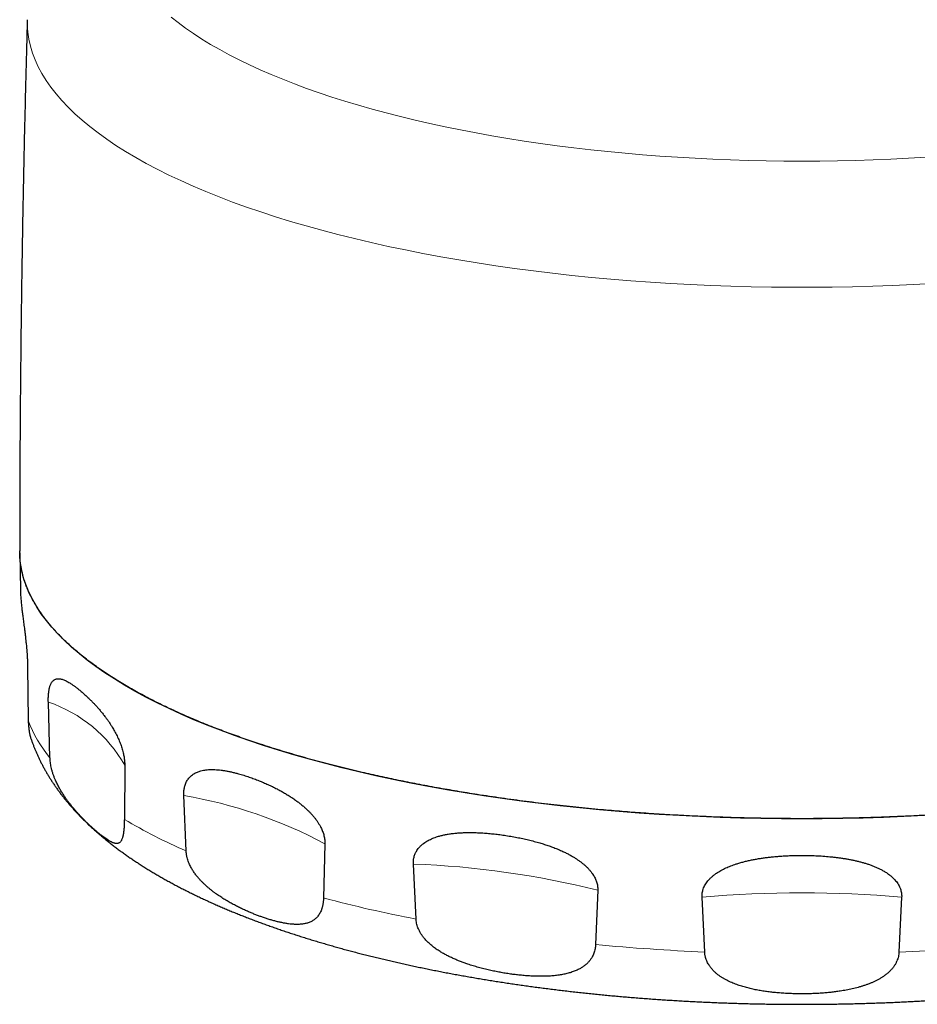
# Model space of a CAD drawing. Header units: millimetres. Extents: x 8 to 495, y 12 to 550.
# Tile 1 of 40: x 243 to 277, y 169 to 207. Entities that reach past the tile are written whole.
import ezdxf

# ---------------------------------------------------------------- set-up
doc = ezdxf.new("R2010")
doc.units = ezdxf.units.MM

msp = doc.modelspace()

# ---------------------------------------------------------------- linework, layer by layer
at = {"color": 7, "linetype": 'Continuous', "lineweight": 30}
for p, q in [((243.013, 186.287), (243.039, 184.876)), ((243.316, 181.935), (243.342, 179.861)), ((244.175, 178.429), (244.112, 180.567)), ((247.041, 178.148), (247.027, 176.074)), ((249.398, 174.861), (249.307, 176.988)), ((254.72, 175.136), (254.667, 173.058)), ((258.216, 172.247), (258.112, 174.361)), ((265.184, 173.359), (265.1, 171.272)), ((269.287, 170.987), (269.185, 173.087)), ((276.84, 173.087), (276.738, 170.987))]:
    msp.add_line(p, q, dxfattribs=at)
at = {"color": 8, "linetype": 'Continuous', "lineweight": 0, "flags": 128}
for points in [[(278.049, 196.617), (277.28, 196.575), (276.508, 196.541), (275.734, 196.513), (274.958, 196.492), (274.18, 196.478), (273.402, 196.471), (272.623, 196.471), (271.845, 196.478), (271.067, 196.492), (270.291, 196.513), (269.517, 196.541), (268.745, 196.575), (267.976, 196.617), (267.21, 196.666), (266.449, 196.721), (265.692, 196.783), (264.94, 196.852), (264.193, 196.928), (263.453, 197.01), (262.719, 197.099), (261.992, 197.195), (261.273, 197.297), (260.562, 197.405), (259.859, 197.52), (259.166, 197.641), (258.481, 197.768), (257.807, 197.902), (257.144, 198.041), (256.491, 198.186), (255.85, 198.337), (255.22, 198.494), (254.603, 198.656), (253.998, 198.824), (253.406, 198.997), (252.828, 199.175), (252.264, 199.359), (251.714, 199.547), (251.178, 199.74), (250.658, 199.939), (250.153, 200.141), (249.663, 200.348), (249.19, 200.56), (248.733, 200.775), (248.292, 200.995), (247.869, 201.218), (247.463, 201.446), (247.075, 201.676), (246.704, 201.911), (246.351, 202.148), (246.017, 202.389), (245.701, 202.632), (245.404, 202.878), (245.126, 203.127), (244.867, 203.378), (244.627, 203.631), (244.407, 203.887), (244.207, 204.144), (244.026, 204.403), (243.866, 204.664), (243.725, 204.926), (243.604, 205.189), (243.504, 205.453), (243.424, 205.718), (243.364, 205.983), (243.324, 206.249), (243.305, 206.515), (243.305, 206.731)], [(248.819, 206.834), (249.09, 206.619), (249.377, 206.406), (249.68, 206.196), (249.999, 205.988), (250.334, 205.784), (250.685, 205.582), (251.051, 205.384), (251.431, 205.189), (251.827, 204.997), (252.237, 204.809), (252.662, 204.625), (253.1, 204.445), (253.552, 204.269), (254.017, 204.097), (254.496, 203.929), (254.987, 203.765), (255.49, 203.606), (256.006, 203.451), (256.533, 203.301), (257.071, 203.156), (257.62, 203.016), (258.18, 202.881), (258.75, 202.75), (259.33, 202.625), (259.919, 202.505), (260.517, 202.391), (261.124, 202.282), (261.739, 202.178), (262.361, 202.08), (262.991, 201.987), (263.628, 201.9), (264.271, 201.819), (264.92, 201.744), (265.575, 201.674), (266.235, 201.611), (266.899, 201.553), (267.568, 201.501), (268.24, 201.455), (268.916, 201.416), (269.594, 201.382), (270.275, 201.354), (270.958, 201.333), (271.642, 201.318), (272.327, 201.308), (273.013, 201.305), (273.698, 201.308), (274.383, 201.318), (275.067, 201.333), (275.75, 201.354), (276.431, 201.382), (277.109, 201.416), (277.785, 201.455)]]:
    msp.add_lwpolyline(points, dxfattribs=at)
at = {"color": 7, "linetype": 'Continuous', "lineweight": 30, "flags": 128}
for points in [[(243.014, 186.243), (243.013, 186.353), (243.013, 186.373)], [(273.013, 176.092), (272.227, 176.095), (271.442, 176.106), (270.659, 176.124), (269.877, 176.148), (269.097, 176.18), (268.319, 176.218), (267.545, 176.264), (266.775, 176.316), (266.009, 176.375), (265.248, 176.442), (264.492, 176.514), (263.742, 176.594), (262.998, 176.68), (262.261, 176.773), (261.532, 176.873), (260.81, 176.979), (260.097, 177.091), (259.393, 177.21), (258.698, 177.335), (258.013, 177.467), (257.338, 177.604), (256.673, 177.747), (256.02, 177.896), (255.379, 178.052), (254.75, 178.212), (254.133, 178.379), (253.529, 178.55), (252.939, 178.727), (252.362, 178.91), (251.799, 179.097), (251.251, 179.29), (250.718, 179.487), (250.2, 179.689), (249.698, 179.895), (249.212, 180.106), (248.742, 180.321), (248.289, 180.541), (247.852, 180.764), (247.433, 180.991), (247.032, 181.222), (246.648, 181.457), (246.282, 181.694), (245.935, 181.935), (245.606, 182.179), (245.296, 182.426), (245.005, 182.675), (244.733, 182.927), (244.481, 183.182), (244.248, 183.438), (244.035, 183.697), (243.841, 183.957), (243.668, 184.219), (243.515, 184.483), (243.382, 184.747), (243.269, 185.013), (243.177, 185.28), (243.105, 185.547), (243.054, 185.816), (243.043, 185.892)], [(277.706, 176.218), (276.928, 176.18), (276.148, 176.148), (275.366, 176.124), (274.583, 176.106), (273.798, 176.095), (273.013, 176.092)]]:
    msp.add_lwpolyline(points, dxfattribs=at)
at = {"color": 8, "linetype": 'Continuous', "lineweight": 0}
for centre, radius, start, end in [((242.423, 175.538), 5.305, 29.4712, 71.4352), ((248.116, 181.679), 5.108, 200.8505, 219.5124), ((246.317, 159.406), 17.834, 61.8886, 80.348), ((257.816, 194.229), 21.119, 239.2773, 246.5096), ((256.779, 139.488), 34.899, 76.0626, 87.8106), ((268.47, 225.285), 54.019, 255.1962, 259.0583), ((273.013, 130.154), 43.103, 84.9053, 95.0947), ((272.817, 253.79), 82.878, 264.65748, 267.55862), ((273.198, 253.928), 83.016, 272.4438, 275.3401)]:
    msp.add_arc(centre, radius, start, end, dxfattribs=at)
at = {"color": 7, "linetype": 'Continuous', "lineweight": 30}
for points, knots in [([(243.305, 206.731), (243.298, 206.508), (243.28, 205.862), (243.252, 204.794), (243.22, 203.525), (243.19, 202.257), (243.163, 200.989), (243.138, 199.72), (243.115, 198.452), (243.095, 197.183), (243.076, 195.915), (243.06, 194.646), (243.047, 193.377), (243.035, 192.109), (243.026, 190.84), (243.019, 189.571), (243.015, 188.302), (243.013, 187.232), (243.013, 186.584), (243.013, 186.36)], [0, 0, 0, 0, 0.032856, 0.095126, 0.157395, 0.219665, 0.281935, 0.344206, 0.406477, 0.468748, 0.531019, 0.593291, 0.655562, 0.717834, 0.780106, 0.842378, 0.90465, 0.966923, 1, 1, 1, 1]), ([(303.012, 186.36), (303.012, 186.35), (303.013, 186.291), (303.009, 186.183), (302.999, 186.035), (302.982, 185.887), (302.957, 185.732), (302.925, 185.57), (302.883, 185.401), (302.832, 185.232), (302.774, 185.064), (302.707, 184.896), (302.632, 184.727), (302.548, 184.559), (302.457, 184.391), (302.357, 184.224), (302.248, 184.056), (302.13, 183.887), (302.002, 183.717), (301.865, 183.548), (301.721, 183.379), (301.567, 183.212), (301.405, 183.044), (301.233, 182.877), (301.054, 182.712), (300.866, 182.547), (300.668, 182.382), (300.46, 182.217), (300.242, 182.052), (300.016, 181.888), (299.78, 181.726), (299.536, 181.565), (299.285, 181.405), (299.025, 181.247), (298.762, 181.094), (298.497, 180.945), (298.229, 180.8), (297.953, 180.657), (297.671, 180.515), (297.381, 180.374), (297.084, 180.235), (296.78, 180.098), (296.477, 179.966), (296.176, 179.839), (295.877, 179.716), (295.572, 179.596), (295.255, 179.474), (294.925, 179.351), (294.582, 179.228), (294.233, 179.106), (293.878, 178.987), (293.516, 178.869), (293.148, 178.753), (292.773, 178.639), (292.393, 178.527), (292.008, 178.417), (291.614, 178.309), (291.214, 178.203), (290.805, 178.098), (290.392, 177.996), (289.973, 177.896), (289.549, 177.798), (289.118, 177.703), (288.682, 177.61), (288.241, 177.519), (287.796, 177.431), (287.351, 177.347), (286.907, 177.266), (286.464, 177.188), (286.017, 177.113), (285.566, 177.04), (285.111, 176.97), (284.651, 176.902), (284.187, 176.837), (283.72, 176.775), (283.25, 176.715), (282.774, 176.657), (282.293, 176.602), (281.807, 176.549), (281.317, 176.5), (280.826, 176.453), (280.331, 176.409), (279.832, 176.367), (279.33, 176.329), (278.827, 176.293), (278.322, 176.261), (277.847, 176.233), (277.405, 176.209), (276.994, 176.19), (276.583, 176.172), (276.17, 176.156), (275.756, 176.142), (275.313, 176.129), (274.841, 176.118), (274.339, 176.109), (273.836, 176.103), (273.333, 176.099), (272.829, 176.099), (272.324, 176.101), (271.818, 176.107), (271.312, 176.115), (270.806, 176.126), (270.327, 176.14), (269.873, 176.155), (269.446, 176.172), (269.019, 176.19), (268.592, 176.211), (268.166, 176.234), (267.747, 176.258), (267.334, 176.284), (266.927, 176.312), (266.521, 176.342), (266.117, 176.374), (265.713, 176.407), (265.282, 176.445), (264.826, 176.488), (264.343, 176.536), (263.863, 176.588), (263.385, 176.641), (262.909, 176.698), (262.435, 176.758), (261.962, 176.82), (261.493, 176.885), (261.027, 176.953), (260.588, 177.02), (260.174, 177.086), (259.787, 177.15), (259.402, 177.216), (259.019, 177.283), (258.64, 177.353), (258.267, 177.424), (257.903, 177.495), (257.546, 177.568), (257.192, 177.642), (256.84, 177.717), (256.492, 177.795), (256.122, 177.879), (255.734, 177.971), (255.326, 178.071), (254.923, 178.174), (254.526, 178.278), (254.133, 178.385), (253.744, 178.495), (253.359, 178.607), (252.98, 178.721), (252.607, 178.838), (252.258, 178.95), (251.93, 179.059), (251.625, 179.164), (251.324, 179.27), (251.027, 179.378), (250.735, 179.487), (250.433, 179.603), (250.123, 179.726), (249.806, 179.857), (249.495, 179.989), (249.19, 180.122), (248.892, 180.258), (248.599, 180.396), (248.312, 180.536), (248.033, 180.677), (247.76, 180.82), (247.491, 180.966), (247.228, 181.114), (246.969, 181.266), (246.718, 181.419), (246.475, 181.573), (246.239, 181.729), (246.011, 181.888), (245.789, 182.047), (245.576, 182.208), (245.371, 182.371), (245.177, 182.532), (244.993, 182.693), (244.818, 182.852), (244.652, 183.013), (244.493, 183.174), (244.342, 183.337), (244.199, 183.501), (244.063, 183.666), (243.936, 183.832), (243.816, 183.999), (243.704, 184.167), (243.6, 184.337), (243.504, 184.508), (243.416, 184.68), (243.336, 184.853), (243.266, 185.026), (243.203, 185.2), (243.15, 185.375), (243.105, 185.55), (243.068, 185.726), (243.04, 185.905), (243.022, 186.087), (243.013, 186.24), (243.013, 186.331), (243.014, 186.36)], [0, 0, 0, 0, 0.000899, 0.005487, 0.010083, 0.01468, 0.019276, 0.024533, 0.029792, 0.035051, 0.040309, 0.045566, 0.05086, 0.056155, 0.06145, 0.066744, 0.072038, 0.07748, 0.082922, 0.088366, 0.093808, 0.09925, 0.104732, 0.110215, 0.115699, 0.121182, 0.126664, 0.132281, 0.137897, 0.143521, 0.149145, 0.154782, 0.160421, 0.166022, 0.171626, 0.176944, 0.182263, 0.187582, 0.1929, 0.198242, 0.203585, 0.208928, 0.21427, 0.219213, 0.224156, 0.229104, 0.234052, 0.239336, 0.244622, 0.249908, 0.255193, 0.260478, 0.265799, 0.271122, 0.276444, 0.281767, 0.287088, 0.292503, 0.297918, 0.303335, 0.30875, 0.314165, 0.319619, 0.325074, 0.33053, 0.335985, 0.34144, 0.346724, 0.35201, 0.357296, 0.362581, 0.367866, 0.373187, 0.378509, 0.383832, 0.389155, 0.394476, 0.399891, 0.405306, 0.410722, 0.416138, 0.421553, 0.427007, 0.432462, 0.437918, 0.443373, 0.448827, 0.453228, 0.457629, 0.462029, 0.466437, 0.470846, 0.475254, 0.480589, 0.485925, 0.491261, 0.496598, 0.501933, 0.507306, 0.51268, 0.518054, 0.523429, 0.528802, 0.533366, 0.537931, 0.542496, 0.547069, 0.551642, 0.556215, 0.560616, 0.565017, 0.569417, 0.573825, 0.578234, 0.582642, 0.587977, 0.593313, 0.598649, 0.603986, 0.609321, 0.614694, 0.620068, 0.625442, 0.630817, 0.63619, 0.640754, 0.645319, 0.649884, 0.654457, 0.65903, 0.663604, 0.668006, 0.672409, 0.676812, 0.681222, 0.685632, 0.690043, 0.695363, 0.700684, 0.706005, 0.711327, 0.716647, 0.722004, 0.727363, 0.732722, 0.738081, 0.743439, 0.748027, 0.752615, 0.757202, 0.761799, 0.766395, 0.770992, 0.776249, 0.781507, 0.786766, 0.792024, 0.797282, 0.802575, 0.80787, 0.813165, 0.81846, 0.823753, 0.829195, 0.834638, 0.840081, 0.845524, 0.850966, 0.856448, 0.861931, 0.867414, 0.872897, 0.878379, 0.883664, 0.888949, 0.894235, 0.899521, 0.904805, 0.910127, 0.915449, 0.920772, 0.926095, 0.931416, 0.93683, 0.942246, 0.947662, 0.953078, 0.958492, 0.963946, 0.969402, 0.974858, 0.980313, 0.985767, 0.99155, 0.997335, 1, 1, 1, 1]), ([(243.039, 184.876), (243.039, 184.873), (243.04, 184.845), (243.042, 184.787), (243.046, 184.702), (243.052, 184.611), (243.059, 184.516), (243.068, 184.415), (243.079, 184.309), (243.09, 184.207), (243.101, 184.112), (243.112, 184.023), (243.124, 183.932), (243.136, 183.835), (243.149, 183.734), (243.163, 183.627), (243.178, 183.516), (243.19, 183.417), (243.201, 183.334), (243.209, 183.269), (243.217, 183.202), (243.225, 183.133), (243.234, 183.061), (243.242, 182.988), (243.25, 182.912), (243.259, 182.827), (243.268, 182.734), (243.278, 182.63), (243.285, 182.541), (243.291, 182.468), (243.296, 182.405), (243.3, 182.334), (243.305, 182.253), (243.309, 182.173), (243.312, 182.092), (243.315, 182.012), (243.315, 181.961), (243.316, 181.935)], [0, 0, 0, 0, 0.005904, 0.054683, 0.103572, 0.15246, 0.201735, 0.251009, 0.300448, 0.349886, 0.385448, 0.42101, 0.456689, 0.492366, 0.528535, 0.564702, 0.60113, 0.637555, 0.656508, 0.67546, 0.694489, 0.713518, 0.732855, 0.752191, 0.771675, 0.791157, 0.815524, 0.840014, 0.864961, 0.877536, 0.89011, 0.907987, 0.925962, 0.944266, 0.962696, 0.981276, 1, 1, 1, 1]), ([(244.112, 180.567), (244.111, 180.585), (244.11, 180.628), (244.11, 180.695), (244.112, 180.768), (244.115, 180.836), (244.121, 180.903), (244.128, 180.967), (244.138, 181.027), (244.149, 181.084), (244.161, 181.135), (244.176, 181.185), (244.194, 181.233), (244.214, 181.278), (244.236, 181.317), (244.262, 181.354), (244.293, 181.389), (244.328, 181.418), (244.366, 181.439), (244.405, 181.455), (244.446, 181.464), (244.489, 181.467), (244.533, 181.465), (244.583, 181.458), (244.639, 181.444), (244.701, 181.423), (244.765, 181.395), (244.831, 181.362), (244.899, 181.324), (244.972, 181.279), (245.052, 181.225), (245.14, 181.163), (245.229, 181.095), (245.29, 181.045), (245.32, 181.02)], [0, 0, 0, 0, 0.012219, 0.02986, 0.047564, 0.065275, 0.082924, 0.10201, 0.121166, 0.140365, 0.159557, 0.178673, 0.202325, 0.226022, 0.249735, 0.273407, 0.305432, 0.337506, 0.369598, 0.401648, 0.434801, 0.467976, 0.501159, 0.534322, 0.577254, 0.62022, 0.663214, 0.706221, 0.749217, 0.792169, 0.844116, 0.896082, 0.94805, 1, 1, 1, 1]), ([(245.32, 181.02), (245.357, 180.989), (245.431, 180.927), (245.545, 180.825), (245.651, 180.725), (245.751, 180.627), (245.841, 180.534), (245.933, 180.436), (246.025, 180.333), (246.118, 180.226), (246.21, 180.113), (246.295, 180.002), (246.373, 179.896), (246.443, 179.795), (246.513, 179.688), (246.575, 179.587), (246.63, 179.493), (246.678, 179.408), (246.724, 179.318), (246.769, 179.226), (246.813, 179.13), (246.852, 179.037), (246.887, 178.945), (246.917, 178.857), (246.946, 178.767), (246.971, 178.675), (246.992, 178.59), (247.008, 178.509), (247.021, 178.431), (247.031, 178.351), (247.038, 178.272), (247.041, 178.204), (247.041, 178.163), (247.041, 178.148)], [0, 0, 0, 0, 0.061935, 0.123885, 0.185818, 0.232755, 0.27971, 0.326661, 0.37359, 0.419375, 0.465174, 0.51095, 0.545935, 0.580952, 0.615956, 0.650923, 0.67566, 0.700475, 0.725307, 0.750111, 0.774862, 0.799557, 0.82023, 0.840989, 0.861752, 0.882465, 0.903101, 0.918571, 0.936186, 0.953861, 0.97153, 0.989136, 1, 1, 1, 1]), ([(243.342, 179.861), (243.343, 179.852), (243.343, 179.815), (243.345, 179.75), (243.35, 179.668), (243.357, 179.589), (243.365, 179.516), (243.375, 179.449), (243.384, 179.394), (243.394, 179.347), (243.403, 179.308), (243.412, 179.272), (243.422, 179.237), (243.429, 179.214), (243.433, 179.204), (243.433, 179.203)], [0, 0, 0, 0, 0.0287294, 0.1300033, 0.2320098, 0.336206, 0.4410994, 0.5389268, 0.6372212, 0.7085223, 0.7799683, 0.85182, 0.9237939, 0.9970894, 1, 1, 1, 1]), ([(243.433, 179.204), (243.44, 179.183), (243.459, 179.124), (243.493, 179.028), (243.536, 178.913), (243.581, 178.798), (243.629, 178.684), (243.679, 178.57), (243.731, 178.456), (243.785, 178.342), (243.842, 178.229), (243.901, 178.116), (243.962, 178.003), (244.026, 177.891), (244.093, 177.779), (244.161, 177.667), (244.233, 177.555), (244.306, 177.444), (244.382, 177.333), (244.461, 177.222), (244.542, 177.112), (244.626, 177.002), (244.712, 176.892), (244.8, 176.782), (244.892, 176.673), (244.985, 176.565), (245.082, 176.456), (245.181, 176.348), (245.282, 176.241), (245.386, 176.134), (245.493, 176.027), (245.602, 175.921), (245.714, 175.816), (245.828, 175.711), (245.945, 175.607), (246.064, 175.503), (246.185, 175.4), (246.309, 175.298), (246.436, 175.196), (246.564, 175.095), (246.695, 174.995), (246.828, 174.896), (246.963, 174.798), (247.1, 174.7), (247.24, 174.603), (247.381, 174.508), (247.525, 174.413), (247.67, 174.318), (247.817, 174.225), (247.967, 174.133), (248.118, 174.042), (248.271, 173.951), (248.425, 173.862), (248.582, 173.773), (248.74, 173.686), (248.899, 173.599), (249.061, 173.513), (249.224, 173.428), (249.389, 173.344), (249.555, 173.261), (249.723, 173.179), (249.892, 173.097), (250.064, 173.017), (250.236, 172.937), (250.41, 172.859), (250.586, 172.781), (250.763, 172.704), (250.941, 172.628), (251.121, 172.553), (251.303, 172.478), (251.485, 172.405), (251.67, 172.332), (251.855, 172.26), (252.042, 172.189), (252.231, 172.119), (252.421, 172.049), (252.612, 171.981), (252.804, 171.913), (252.998, 171.846), (253.193, 171.78), (253.39, 171.714), (253.587, 171.649), (253.786, 171.586), (253.987, 171.522), (254.188, 171.46), (254.391, 171.399), (254.595, 171.338), (254.801, 171.278), (255.007, 171.219), (255.215, 171.16), (255.424, 171.103), (255.634, 171.046), (255.845, 170.99), (256.058, 170.934), (256.271, 170.88), (256.486, 170.826), (256.702, 170.773), (256.919, 170.72), (257.137, 170.669), (257.356, 170.618), (257.577, 170.568), (257.798, 170.519), (258.02, 170.47), (258.244, 170.423), (258.468, 170.376), (258.693, 170.329), (258.92, 170.284), (259.147, 170.239), (259.375, 170.195), (259.605, 170.152), (259.835, 170.11), (260.066, 170.068), (260.298, 170.027), (260.531, 169.987), (260.765, 169.948), (260.999, 169.91), (261.235, 169.872), (261.471, 169.835), (261.708, 169.799), (261.946, 169.763), (262.184, 169.729), (262.424, 169.695), (262.664, 169.662), (262.905, 169.629), (263.147, 169.598), (263.389, 169.567), (263.632, 169.537), (263.875, 169.508), (264.12, 169.479), (264.365, 169.452), (264.61, 169.425), (264.856, 169.399), (265.103, 169.373), (265.35, 169.349), (265.598, 169.325), (265.846, 169.302), (266.095, 169.28), (266.344, 169.259), (266.594, 169.238), (266.844, 169.218), (267.095, 169.199), (267.346, 169.181), (267.598, 169.164), (267.85, 169.147), (268.102, 169.131), (268.355, 169.116), (268.608, 169.102), (268.861, 169.089), (269.114, 169.076), (269.368, 169.064), (269.622, 169.053), (269.877, 169.043), (270.131, 169.033), (270.386, 169.025), (270.641, 169.017), (270.896, 169.01), (271.151, 169.004), (271.407, 168.998), (271.662, 168.994), (271.918, 168.99), (272.174, 168.987), (272.43, 168.985), (272.685, 168.983), (272.941, 168.983), (273.197, 168.983), (273.453, 168.984), (273.709, 168.985), (273.964, 168.988), (274.22, 168.991), (274.476, 168.996), (274.731, 169.001), (274.986, 169.006), (275.242, 169.013), (275.497, 169.02), (275.752, 169.029), (276.006, 169.038), (276.261, 169.047), (276.515, 169.058), (276.769, 169.069), (277.023, 169.081), (277.276, 169.094), (277.529, 169.108), (277.782, 169.123), (278.034, 169.138), (278.286, 169.154), (278.538, 169.171), (278.789, 169.189), (279.04, 169.208), (279.291, 169.227), (279.541, 169.247), (279.79, 169.268), (280.039, 169.29), (280.288, 169.312), (280.536, 169.335), (280.783, 169.359), (281.03, 169.384), (281.277, 169.41), (281.522, 169.436), (281.768, 169.464), (282.012, 169.492), (282.256, 169.52), (282.499, 169.55), (282.742, 169.58), (282.984, 169.611), (283.225, 169.643), (283.465, 169.676), (283.705, 169.709), (283.944, 169.743), (284.182, 169.778), (284.42, 169.814), (284.656, 169.851), (284.892, 169.888), (285.127, 169.926), (285.361, 169.965), (285.595, 170.005), (285.827, 170.045), (286.058, 170.086), (286.289, 170.128), (286.519, 170.171), (286.747, 170.214), (286.975, 170.258), (287.202, 170.303), (287.428, 170.349), (287.652, 170.395), (287.876, 170.443), (288.099, 170.491), (288.321, 170.539), (288.541, 170.589), (288.761, 170.639), (288.98, 170.69), (289.197, 170.742), (289.413, 170.795), (289.629, 170.848), (289.843, 170.902), (290.056, 170.957), (290.267, 171.013), (290.478, 171.069), (290.687, 171.126), (290.896, 171.184), (291.103, 171.243), (291.308, 171.302), (291.513, 171.363), (291.716, 171.424), (291.918, 171.485), (292.119, 171.548), (292.319, 171.611), (292.517, 171.675), (292.714, 171.74), (292.91, 171.806), (293.104, 171.872), (293.297, 171.94), (293.489, 172.008), (293.679, 172.076), (293.868, 172.146), (294.056, 172.217), (294.242, 172.288), (294.427, 172.36), (294.61, 172.433), (294.792, 172.507), (294.973, 172.581), (295.152, 172.657), (295.33, 172.733), (295.506, 172.81), (295.68, 172.888), (295.854, 172.967), (296.025, 173.047), (296.196, 173.128), (296.364, 173.209), (296.532, 173.292), (296.697, 173.375), (296.861, 173.459), (297.024, 173.544), (297.184, 173.63), (297.343, 173.718), (297.501, 173.805), (297.657, 173.894), (297.811, 173.984), (297.963, 174.075), (298.114, 174.167), (298.262, 174.26), (298.409, 174.353), (298.554, 174.448), (298.698, 174.544), (298.839, 174.64), (298.978, 174.738), (299.115, 174.836), (299.25, 174.936), (299.383, 175.036), (299.514, 175.137), (299.643, 175.239), (299.769, 175.342), (299.893, 175.445), (300.015, 175.55), (300.134, 175.655), (300.251, 175.761), (300.366, 175.867), (300.478, 175.974), (300.587, 176.082), (300.694, 176.191), (300.799, 176.3), (300.901, 176.409), (301, 176.519), (301.096, 176.63), (301.19, 176.741), (301.282, 176.852), (301.37, 176.964), (301.456, 177.076), (301.54, 177.189), (301.621, 177.301), (301.699, 177.415), (301.775, 177.528), (301.848, 177.642), (301.918, 177.756), (301.987, 177.87), (302.052, 177.984), (302.115, 178.099), (302.176, 178.214), (302.234, 178.329), (302.289, 178.445), (302.342, 178.56), (302.393, 178.676), (302.441, 178.792), (302.487, 178.909), (302.531, 179.025), (302.566, 179.123), (302.585, 179.183), (302.592, 179.204)], [0, 0, 0, 0, 0.001334, 0.003886, 0.006451, 0.00903, 0.011623, 0.014232, 0.016858, 0.019501, 0.022161, 0.02484, 0.027538, 0.030256, 0.032995, 0.035754, 0.038536, 0.041339, 0.044165, 0.047014, 0.049886, 0.052781, 0.0557, 0.058642, 0.061608, 0.064597, 0.067609, 0.070643, 0.0737, 0.076777, 0.079876, 0.082994, 0.086131, 0.089286, 0.092457, 0.095645, 0.098847, 0.102062, 0.105289, 0.108527, 0.111775, 0.115031, 0.118294, 0.121564, 0.124838, 0.128117, 0.131399, 0.134683, 0.137968, 0.141254, 0.144539, 0.147824, 0.151108, 0.154389, 0.157669, 0.160945, 0.164219, 0.16749, 0.170757, 0.17402, 0.17728, 0.180536, 0.183788, 0.187035, 0.190279, 0.193518, 0.196754, 0.199985, 0.203211, 0.206434, 0.209652, 0.212867, 0.216077, 0.219284, 0.222486, 0.225685, 0.228879, 0.23207, 0.235258, 0.238442, 0.241622, 0.244799, 0.247972, 0.251143, 0.25431, 0.257474, 0.260634, 0.263792, 0.266947, 0.270099, 0.273249, 0.276396, 0.27954, 0.282681, 0.28582, 0.288957, 0.292091, 0.295223, 0.298353, 0.301481, 0.304607, 0.30773, 0.310852, 0.313971, 0.317089, 0.320205, 0.323319, 0.326432, 0.329542, 0.332652, 0.335759, 0.338865, 0.34197, 0.345073, 0.348175, 0.351275, 0.354374, 0.357472, 0.360568, 0.363664, 0.366758, 0.369851, 0.372943, 0.376034, 0.379124, 0.382213, 0.385301, 0.388388, 0.391474, 0.39456, 0.397644, 0.400728, 0.403811, 0.406893, 0.409975, 0.413055, 0.416136, 0.419215, 0.422294, 0.425372, 0.42845, 0.431528, 0.434604, 0.437681, 0.440757, 0.443832, 0.446907, 0.449982, 0.453056, 0.45613, 0.459203, 0.462277, 0.46535, 0.468423, 0.471495, 0.474568, 0.47764, 0.480712, 0.483784, 0.486856, 0.489927, 0.492999, 0.496071, 0.499142, 0.502214, 0.505285, 0.508357, 0.511428, 0.5145, 0.517572, 0.520643, 0.523715, 0.526788, 0.52986, 0.532932, 0.536005, 0.539078, 0.542151, 0.545224, 0.548298, 0.551372, 0.554447, 0.557521, 0.560596, 0.563672, 0.566748, 0.569824, 0.572901, 0.575979, 0.579057, 0.582135, 0.585214, 0.588294, 0.591374, 0.594455, 0.597537, 0.600619, 0.603703, 0.606786, 0.609871, 0.612957, 0.616043, 0.61913, 0.622219, 0.625308, 0.628398, 0.631489, 0.634581, 0.637675, 0.640769, 0.643865, 0.646962, 0.65006, 0.653159, 0.65626, 0.659362, 0.662465, 0.66557, 0.668676, 0.671784, 0.674894, 0.678005, 0.681117, 0.684232, 0.687348, 0.690466, 0.693586, 0.696708, 0.699832, 0.702958, 0.706086, 0.709216, 0.712348, 0.715483, 0.71862, 0.721759, 0.724901, 0.728045, 0.731193, 0.734342, 0.737495, 0.74065, 0.743808, 0.74697, 0.750134, 0.753301, 0.756472, 0.759646, 0.762823, 0.766004, 0.769188, 0.772376, 0.775568, 0.778763, 0.781962, 0.785165, 0.788372, 0.791583, 0.794798, 0.798017, 0.801241, 0.804469, 0.807701, 0.810937, 0.814177, 0.817422, 0.820671, 0.823925, 0.827182, 0.830444, 0.833709, 0.836979, 0.840252, 0.843529, 0.846809, 0.850092, 0.853377, 0.856665, 0.859955, 0.863246, 0.866538, 0.86983, 0.873121, 0.876411, 0.879698, 0.882982, 0.886262, 0.889536, 0.892804, 0.896065, 0.899316, 0.902558, 0.905788, 0.909006, 0.912209, 0.915398, 0.91857, 0.921725, 0.924862, 0.927978, 0.931075, 0.934149, 0.937202, 0.940232, 0.943239, 0.946223, 0.949182, 0.952118, 0.95503, 0.957917, 0.960781, 0.963622, 0.966439, 0.969234, 0.972006, 0.974757, 0.977486, 0.980195, 0.982884, 0.985554, 0.988206, 0.99084, 0.993457, 0.996058, 0.998643, 1, 1, 1, 1]), ([(246.035, 175.548), (246.008, 175.571), (245.953, 175.617), (245.867, 175.692), (245.778, 175.772), (245.686, 175.856), (245.592, 175.947), (245.494, 176.043), (245.394, 176.145), (245.302, 176.242), (245.22, 176.332), (245.147, 176.415), (245.074, 176.501), (245, 176.591), (244.925, 176.686), (244.849, 176.785), (244.774, 176.89), (244.71, 176.984), (244.658, 177.065), (244.617, 177.131), (244.576, 177.199), (244.536, 177.269), (244.497, 177.342), (244.458, 177.417), (244.421, 177.495), (244.381, 177.582), (244.34, 177.682), (244.305, 177.774), (244.28, 177.851), (244.262, 177.909), (244.246, 177.968), (244.228, 178.039), (244.21, 178.12), (244.194, 178.213), (244.182, 178.306), (244.177, 178.378), (244.175, 178.419), (244.175, 178.429)], [0, 0, 0, 0, 0.046751, 0.093542, 0.140459, 0.18742, 0.234904, 0.28244, 0.330148, 0.377922, 0.411124, 0.444354, 0.477681, 0.511044, 0.544875, 0.578758, 0.612827, 0.646972, 0.666257, 0.685561, 0.704928, 0.72432, 0.744013, 0.763739, 0.783577, 0.803461, 0.829623, 0.855925, 0.869319, 0.882738, 0.896236, 0.909763, 0.930292, 0.950944, 0.972006, 0.993221, 1, 1, 1, 1]), ([(249.307, 176.988), (249.307, 177.015), (249.305, 177.067), (249.309, 177.142), (249.317, 177.214), (249.329, 177.284), (249.346, 177.355), (249.369, 177.425), (249.399, 177.495), (249.434, 177.559), (249.475, 177.621), (249.523, 177.68), (249.577, 177.734), (249.636, 177.782), (249.697, 177.824), (249.761, 177.859), (249.826, 177.888), (249.893, 177.913), (249.97, 177.936), (250.058, 177.956), (250.157, 177.971), (250.263, 177.98), (250.376, 177.984), (250.497, 177.981), (250.62, 177.973), (250.745, 177.959), (250.873, 177.941), (251.002, 177.918), (251.134, 177.89), (251.268, 177.858), (251.426, 177.817), (251.609, 177.764), (251.748, 177.718), (251.818, 177.694)], [0, 0, 0, 0, 0.018513, 0.036106, 0.053699, 0.071803, 0.089909, 0.111748, 0.133592, 0.156048, 0.178509, 0.204894, 0.231285, 0.258156, 0.28503, 0.31113, 0.337255, 0.363388, 0.389499, 0.425131, 0.460782, 0.496422, 0.537616, 0.578826, 0.620026, 0.661606, 0.703195, 0.744777, 0.787215, 0.829659, 0.872098, 0.936049, 1, 1, 1, 1]), ([(251.818, 177.694), (251.88, 177.673), (252.004, 177.629), (252.186, 177.559), (252.363, 177.486), (252.536, 177.41), (252.709, 177.328), (252.873, 177.246), (253.026, 177.164), (253.168, 177.084), (253.31, 176.998), (253.452, 176.907), (253.583, 176.817), (253.703, 176.728), (253.813, 176.642), (253.914, 176.558), (254.004, 176.477), (254.084, 176.4), (254.163, 176.32), (254.237, 176.239), (254.307, 176.156), (254.373, 176.071), (254.435, 175.984), (254.493, 175.892), (254.543, 175.805), (254.584, 175.723), (254.618, 175.645), (254.648, 175.567), (254.674, 175.487), (254.694, 175.406), (254.709, 175.325), (254.718, 175.244), (254.721, 175.181), (254.721, 175.146), (254.72, 175.136)], [0, 0, 0, 0, 0.056618, 0.113235, 0.164571, 0.215929, 0.267282, 0.318611, 0.360436, 0.402302, 0.444168, 0.486008, 0.527814, 0.561148, 0.594492, 0.62782, 0.653324, 0.678852, 0.704371, 0.729864, 0.753385, 0.776982, 0.80058, 0.824129, 0.847611, 0.865776, 0.883986, 0.902184, 0.920334, 0.938597, 0.956927, 0.975252, 0.993505, 1, 1, 1, 1]), ([(247.027, 176.074), (247.026, 176.046), (247.026, 175.988), (247.023, 175.904), (247.02, 175.822), (247.014, 175.742), (247.008, 175.668), (247.001, 175.607), (246.995, 175.559), (246.989, 175.521), (246.982, 175.485), (246.976, 175.451), (246.968, 175.42), (246.958, 175.38), (246.943, 175.334), (246.923, 175.287), (246.901, 175.247), (246.877, 175.214), (246.851, 175.188), (246.823, 175.169), (246.792, 175.156), (246.76, 175.148), (246.729, 175.147), (246.7, 175.149), (246.673, 175.153), (246.645, 175.159), (246.607, 175.171), (246.557, 175.191), (246.493, 175.223), (246.425, 175.262), (246.352, 175.308), (246.277, 175.36), (246.199, 175.418), (246.118, 175.481), (246.063, 175.526), (246.035, 175.548)], [0, 0, 0, 0, 0.020662, 0.041474, 0.063809, 0.08631, 0.109292, 0.132418, 0.146791, 0.161193, 0.175672, 0.190175, 0.204933, 0.219712, 0.249395, 0.281086, 0.312902, 0.34504, 0.377264, 0.410421, 0.443644, 0.47704, 0.510484, 0.534653, 0.558837, 0.583059, 0.607293, 0.65602, 0.704824, 0.754461, 0.80416, 0.854036, 0.903966, 0.951961, 1, 1, 1, 1]), ([(258.112, 174.361), (258.111, 174.388), (258.11, 174.441), (258.116, 174.517), (258.128, 174.591), (258.146, 174.662), (258.171, 174.736), (258.206, 174.81), (258.249, 174.885), (258.299, 174.955), (258.357, 175.023), (258.426, 175.09), (258.504, 175.154), (258.587, 175.211), (258.673, 175.262), (258.763, 175.307), (258.854, 175.348), (258.948, 175.383), (259.055, 175.419), (259.177, 175.453), (259.314, 175.484), (259.46, 175.511), (259.616, 175.533), (259.782, 175.55), (259.95, 175.561), (260.119, 175.567), (260.29, 175.569), (260.475, 175.566), (260.675, 175.558), (260.89, 175.545), (261.107, 175.525), (261.324, 175.502), (261.469, 175.482), (261.542, 175.472)], [0, 0, 0, 0, 0.018506, 0.036317, 0.054192, 0.072075, 0.089897, 0.111992, 0.134166, 0.156363, 0.17849, 0.205075, 0.231723, 0.258393, 0.285009, 0.311107, 0.337231, 0.363363, 0.389472, 0.425102, 0.460751, 0.496388, 0.537738, 0.579123, 0.620539, 0.661969, 0.703388, 0.744761, 0.795787, 0.846841, 0.897907, 0.948968, 1, 1, 1, 1]), ([(261.542, 175.472), (261.623, 175.46), (261.784, 175.436), (262.02, 175.394), (262.249, 175.349), (262.471, 175.3), (262.692, 175.245), (262.9, 175.188), (263.094, 175.13), (263.273, 175.071), (263.452, 175.008), (263.629, 174.938), (263.793, 174.868), (263.943, 174.798), (264.079, 174.728), (264.203, 174.659), (264.314, 174.592), (264.413, 174.528), (264.51, 174.46), (264.601, 174.389), (264.687, 174.317), (264.766, 174.242), (264.842, 174.164), (264.913, 174.082), (264.973, 174.002), (265.022, 173.927), (265.062, 173.857), (265.098, 173.785), (265.128, 173.711), (265.152, 173.636), (265.17, 173.559), (265.182, 173.481), (265.186, 173.415), (265.185, 173.374), (265.184, 173.359)], [0, 0, 0, 0, 0.056573, 0.113146, 0.164488, 0.215851, 0.26721, 0.318545, 0.360375, 0.402245, 0.444116, 0.485961, 0.527771, 0.561108, 0.594455, 0.627785, 0.653291, 0.678821, 0.704342, 0.729837, 0.753369, 0.776977, 0.800586, 0.824147, 0.84764, 0.865311, 0.883024, 0.900727, 0.918385, 0.936178, 0.954033, 0.971882, 0.989666, 1, 1, 1, 1]), ([(252.365, 172.308), (252.321, 172.324), (252.233, 172.354), (252.1, 172.404), (251.965, 172.457), (251.823, 172.516), (251.675, 172.581), (251.52, 172.653), (251.364, 172.729), (251.206, 172.811), (251.046, 172.899), (250.912, 172.978), (250.805, 173.045), (250.725, 173.097), (250.644, 173.15), (250.562, 173.207), (250.478, 173.268), (250.393, 173.333), (250.308, 173.4), (250.224, 173.47), (250.141, 173.544), (250.058, 173.622), (249.978, 173.703), (249.894, 173.794), (249.823, 173.877), (249.765, 173.952), (249.723, 174.01), (249.682, 174.07), (249.642, 174.131), (249.605, 174.195), (249.566, 174.265), (249.528, 174.343), (249.492, 174.429), (249.46, 174.518), (249.437, 174.599), (249.421, 174.671), (249.41, 174.734), (249.402, 174.797), (249.399, 174.839), (249.398, 174.861)], [0, 0, 0, 0, 0.040609, 0.081244, 0.121961, 0.162706, 0.207923, 0.253182, 0.298582, 0.344033, 0.390137, 0.436312, 0.45952, 0.482739, 0.505997, 0.529269, 0.554326, 0.579405, 0.60456, 0.629745, 0.655296, 0.680889, 0.706625, 0.732419, 0.763713, 0.779428, 0.795164, 0.811161, 0.827186, 0.843304, 0.859459, 0.879843, 0.900319, 0.921108, 0.942018, 0.956391, 0.970812, 0.98538, 1, 1, 1, 1]), ([(269.185, 173.087), (269.185, 173.093), (269.183, 173.124), (269.184, 173.18), (269.193, 173.255), (269.208, 173.329), (269.231, 173.406), (269.262, 173.484), (269.303, 173.563), (269.351, 173.639), (269.41, 173.716), (269.479, 173.794), (269.559, 173.87), (269.646, 173.942), (269.734, 174.006), (269.823, 174.064), (269.911, 174.116), (270.002, 174.164), (270.095, 174.209), (270.191, 174.252), (270.29, 174.292), (270.389, 174.329), (270.504, 174.368), (270.635, 174.408), (270.781, 174.449), (270.929, 174.485), (271.079, 174.517), (271.231, 174.547), (271.384, 174.573), (271.537, 174.596), (271.693, 174.616), (271.851, 174.634), (272.011, 174.649), (272.171, 174.662), (272.331, 174.673), (272.492, 174.681), (272.654, 174.687), (272.815, 174.69), (272.935, 174.692), (273.001, 174.692), (273.013, 174.692)], [0, 0, 0, 0, 0.00414, 0.021378, 0.03874, 0.056485, 0.074355, 0.094727, 0.115256, 0.136222, 0.157313, 0.182507, 0.207851, 0.233586, 0.259425, 0.282307, 0.305239, 0.328298, 0.351392, 0.374859, 0.398353, 0.421918, 0.445503, 0.478742, 0.512023, 0.545409, 0.578824, 0.612545, 0.646288, 0.68009, 0.713909, 0.748586, 0.783278, 0.818011, 0.852756, 0.887639, 0.922532, 0.957458, 0.992395, 1, 1, 1, 1]), ([(273.013, 174.692), (273.102, 174.691), (273.283, 174.69), (273.553, 174.681), (273.823, 174.665), (274.048, 174.647), (274.228, 174.628), (274.364, 174.612), (274.5, 174.594), (274.635, 174.574), (274.77, 174.551), (274.905, 174.526), (275.039, 174.497), (275.17, 174.467), (275.297, 174.434), (275.421, 174.399), (275.544, 174.361), (275.666, 174.318), (275.786, 174.272), (275.906, 174.221), (276.022, 174.165), (276.14, 174.102), (276.237, 174.043), (276.314, 173.99), (276.371, 173.948), (276.426, 173.904), (276.479, 173.857), (276.531, 173.808), (276.584, 173.752), (276.639, 173.686), (276.693, 173.61), (276.741, 173.528), (276.778, 173.448), (276.805, 173.371), (276.825, 173.297), (276.837, 173.221), (276.842, 173.151), (276.841, 173.106), (276.84, 173.087)], [0, 0, 0, 0, 0.058282, 0.116612, 0.1751, 0.233645, 0.263284, 0.292933, 0.322611, 0.352301, 0.382126, 0.411964, 0.441851, 0.471756, 0.5, 0.528265, 0.556602, 0.584968, 0.613704, 0.642483, 0.671417, 0.700417, 0.732072, 0.74796, 0.763868, 0.78002, 0.796199, 0.81247, 0.828778, 0.850191, 0.871718, 0.89366, 0.915775, 0.933288, 0.950913, 0.968914, 0.987053, 1, 1, 1, 1]), ([(254.667, 173.058), (254.666, 173.033), (254.665, 172.99), (254.659, 172.932), (254.653, 172.881), (254.646, 172.831), (254.637, 172.783), (254.626, 172.736), (254.614, 172.69), (254.6, 172.645), (254.581, 172.59), (254.554, 172.527), (254.517, 172.457), (254.476, 172.395), (254.432, 172.339), (254.385, 172.289), (254.336, 172.246), (254.285, 172.208), (254.231, 172.174), (254.174, 172.145), (254.114, 172.12), (254.053, 172.099), (253.991, 172.082), (253.927, 172.068), (253.864, 172.058), (253.799, 172.051), (253.732, 172.047), (253.664, 172.045), (253.595, 172.046), (253.524, 172.049), (253.435, 172.055), (253.327, 172.067), (253.199, 172.087), (253.067, 172.112), (252.933, 172.142), (252.795, 172.176), (252.654, 172.216), (252.511, 172.259), (252.414, 172.292), (252.365, 172.308)], [0, 0, 0, 0, 0.017977, 0.030781, 0.043619, 0.056559, 0.069533, 0.082875, 0.096249, 0.109715, 0.12321, 0.148845, 0.174638, 0.20086, 0.227203, 0.252567, 0.278007, 0.303649, 0.329348, 0.355652, 0.382, 0.408466, 0.434966, 0.460452, 0.485961, 0.511532, 0.537122, 0.562908, 0.588708, 0.614552, 0.640408, 0.684881, 0.729409, 0.774082, 0.8188, 0.864004, 0.909246, 0.954605, 1, 1, 1, 1]), ([(261.838, 170.143), (261.771, 170.153), (261.637, 170.173), (261.435, 170.208), (261.232, 170.248), (261.027, 170.292), (260.821, 170.341), (260.613, 170.395), (260.405, 170.456), (260.22, 170.515), (260.058, 170.572), (259.918, 170.624), (259.78, 170.68), (259.641, 170.739), (259.504, 170.804), (259.367, 170.873), (259.233, 170.948), (259.12, 171.016), (259.028, 171.076), (258.956, 171.126), (258.886, 171.179), (258.817, 171.233), (258.75, 171.291), (258.684, 171.351), (258.621, 171.413), (258.554, 171.486), (258.485, 171.569), (258.428, 171.649), (258.386, 171.715), (258.357, 171.767), (258.33, 171.82), (258.301, 171.883), (258.272, 171.958), (258.246, 172.045), (258.227, 172.134), (258.219, 172.202), (258.217, 172.24), (258.216, 172.247)], [0, 0, 0, 0, 0.047477, 0.094997, 0.142648, 0.190345, 0.238594, 0.286897, 0.335383, 0.383939, 0.416808, 0.449705, 0.482697, 0.515726, 0.549218, 0.582761, 0.616489, 0.650292, 0.669425, 0.688577, 0.707791, 0.727031, 0.746569, 0.76614, 0.785823, 0.805551, 0.831581, 0.857749, 0.871076, 0.884427, 0.897857, 0.911316, 0.931881, 0.952569, 0.973673, 0.994931, 1, 1, 1, 1]), ([(265.1, 171.272), (265.099, 171.244), (265.095, 171.188), (265.082, 171.105), (265.063, 171.023), (265.037, 170.942), (265.005, 170.864), (264.971, 170.798), (264.938, 170.744), (264.908, 170.7), (264.875, 170.657), (264.839, 170.614), (264.798, 170.571), (264.753, 170.527), (264.705, 170.486), (264.655, 170.448), (264.603, 170.411), (264.549, 170.377), (264.493, 170.345), (264.43, 170.312), (264.361, 170.28), (264.285, 170.249), (264.208, 170.221), (264.128, 170.195), (264.046, 170.172), (263.963, 170.151), (263.879, 170.133), (263.791, 170.116), (263.701, 170.102), (263.608, 170.089), (263.515, 170.079), (263.388, 170.068), (263.227, 170.059), (263.029, 170.054), (262.827, 170.057), (262.621, 170.065), (262.412, 170.079), (262.212, 170.097), (262.021, 170.119), (261.899, 170.135), (261.838, 170.143)], [0, 0, 0, 0, 0.019795, 0.039722, 0.061163, 0.082753, 0.104772, 0.126922, 0.141434, 0.155976, 0.170602, 0.185252, 0.202834, 0.220451, 0.238164, 0.255906, 0.273952, 0.292022, 0.310156, 0.328309, 0.351139, 0.373998, 0.396937, 0.4199, 0.443109, 0.466336, 0.489615, 0.51291, 0.537499, 0.562103, 0.586747, 0.611404, 0.660985, 0.710647, 0.761175, 0.811769, 0.862547, 0.91338, 0.956674, 1, 1, 1, 1]), ([(273.013, 169.383), (272.936, 169.384), (272.784, 169.385), (272.555, 169.392), (272.327, 169.404), (272.11, 169.42), (271.904, 169.44), (271.71, 169.463), (271.516, 169.491), (271.323, 169.524), (271.131, 169.563), (270.94, 169.608), (270.782, 169.651), (270.658, 169.689), (270.563, 169.721), (270.466, 169.756), (270.369, 169.794), (270.273, 169.836), (270.178, 169.881), (270.085, 169.929), (269.993, 169.981), (269.905, 170.037), (269.812, 170.102), (269.735, 170.164), (269.672, 170.221), (269.625, 170.265), (269.581, 170.312), (269.539, 170.362), (269.499, 170.413), (269.458, 170.472), (269.417, 170.539), (269.378, 170.615), (269.345, 170.695), (269.322, 170.767), (269.307, 170.829), (269.297, 170.881), (269.29, 170.934), (269.288, 170.969), (269.287, 170.987)], [0, 0, 0, 0, 0.050037, 0.100125, 0.150366, 0.200663, 0.243775, 0.286926, 0.330208, 0.37354, 0.417485, 0.461498, 0.505749, 0.527919, 0.550102, 0.574091, 0.598101, 0.622186, 0.646299, 0.670766, 0.695273, 0.719918, 0.744619, 0.774955, 0.790189, 0.805445, 0.820956, 0.836494, 0.852123, 0.867786, 0.888074, 0.908457, 0.929162, 0.949993, 0.962415, 0.974869, 0.987418, 1, 1, 1, 1]), ([(276.738, 170.987), (276.736, 170.958), (276.732, 170.899), (276.715, 170.811), (276.691, 170.725), (276.663, 170.653), (276.636, 170.594), (276.604, 170.531), (276.566, 170.469), (276.522, 170.407), (276.484, 170.359), (276.444, 170.313), (276.402, 170.268), (276.357, 170.224), (276.294, 170.167), (276.216, 170.105), (276.121, 170.038), (276.027, 169.978), (275.93, 169.923), (275.828, 169.871), (275.724, 169.823), (275.616, 169.778), (275.506, 169.736), (275.395, 169.698), (275.284, 169.663), (275.173, 169.632), (275.061, 169.602), (274.947, 169.575), (274.832, 169.55), (274.716, 169.528), (274.6, 169.507), (274.462, 169.484), (274.303, 169.462), (274.121, 169.44), (273.939, 169.422), (273.756, 169.408), (273.571, 169.397), (273.385, 169.389), (273.199, 169.384), (273.075, 169.384), (273.013, 169.383)], [0, 0, 0, 0, 0.0207465, 0.041644, 0.0629958, 0.0844934, 0.0970694, 0.1096704, 0.1350328, 0.1496227, 0.1642412, 0.17894, 0.1936629, 0.2086466, 0.2236513, 0.2537895, 0.2797414, 0.3057616, 0.3319627, 0.3582144, 0.3850055, 0.4118362, 0.4387728, 0.4657397, 0.4917985, 0.5178785, 0.5440165, 0.5701717, 0.5965096, 0.6228619, 0.6492545, 0.6756591, 0.7158686, 0.7561144, 0.7964616, 0.8368398, 0.87756, 0.9183087, 0.9591408, 1, 1, 1, 1])]:
    msp.add_open_spline(points, degree=3, knots=knots, dxfattribs=at)

doc.saveas('drawing.dxf')
